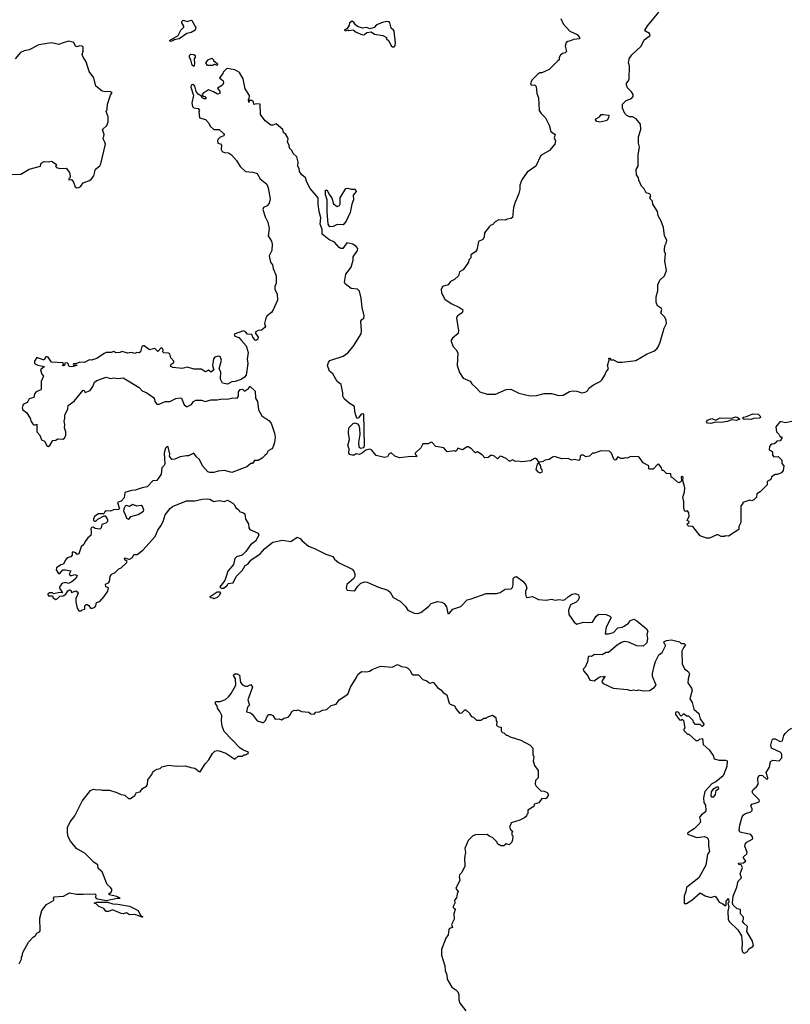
# Model space of a CAD drawing. Extents: x 1985742 to 2252716, y 78271 to 266492.
# Tile 18 of 250: x 2041724 to 2049030, y 139287 to 148625. Entities that reach past the tile are written whole.
import ezdxf

# ---------------------------------------------------------------- set-up
doc = ezdxf.new("R2010")
doc.units = 0

msp = doc.modelspace()

# ---------------------------------------------------------------- linework, layer by layer
at = {"layer": '0CON10XD'}
for points in [[(2046565, 145058.8), (2046625, 145061.2), (2046695, 145081.2), (2046765, 145078.8), (2046835, 145060), (2046875, 145063.3), (2046935, 145098.8), (2046965, 145106.2), (2047005, 145103.3), (2047055, 145086.2), (2047085, 145090.8), (2047106.7, 145105), (2047120.7, 145129.3), (2047165, 145163.3), (2047225.8, 145194.2), (2047245, 145212.5), (2047272.5, 145255), (2047283.3, 145285), (2047307, 145313), (2047295.8, 145345.8), (2047312.5, 145395), (2047310, 145415), (2047320, 145415), (2047328.3, 145398.3), (2047355, 145397.5), (2047395, 145377.5), (2047435, 145376.7), (2047565, 145393.3), (2047673.9, 145456.1), (2047735, 145482.5), (2047765.9, 145504.1), (2047778.3, 145521.7), (2047796.7, 145565), (2047835, 145700), (2047856.7, 145745), (2047852.5, 145775), (2047840, 145805), (2047803, 145843), (2047812.5, 145875), (2047807.5, 145885), (2047770.9, 145910.9), (2047758.6, 145945), (2047758.8, 145995), (2047773.1, 146055), (2047775, 146110), (2047793.9, 146156.1), (2047837.5, 146195), (2047857.5, 146245), (2047840, 146335), (2047846.2, 146405), (2047836.7, 146425), (2047836.1, 146443.9), (2047840, 146480), (2047853.9, 146506.1), (2047858.8, 146535), (2047836.7, 146575), (2047826.2, 146655), (2047806.7, 146715), (2047777.5, 146765), (2047770, 146805), (2047727.5, 146875), (2047722.5, 146905), (2047700, 146925), (2047697.5, 146935), (2047708.3, 146951.7), (2047705, 146962.5), (2047695, 146973.3), (2047665, 146982.5), (2047645, 147020), (2047620, 147045), (2047593, 147103), (2047590, 147125), (2047572.5, 147155), (2047567.5, 147205), (2047587, 147237), (2047587, 147343), (2047598.8, 147415), (2047590, 147455), (2047590, 147515), (2047612.5, 147585), (2047610, 147635), (2047570, 147685), (2047535, 147702.5), (2047505, 147702.5), (2047480, 147715), (2047460, 147735), (2047440, 147785), (2047440, 147825), (2047475, 147857.5), (2047525, 147877.5), (2047540, 147895), (2047540, 147915), (2047525, 147940), (2047485, 147980), (2047477.5, 148005), (2047478.3, 148021.7), (2047497.5, 148045), (2047502.5, 148065), (2047506.7, 148185), (2047497.5, 148215), (2047502.5, 148255), (2047527, 148293), (2047615, 148373.3), (2047645.8, 148435), (2047700, 148475), (2047695.5, 148495.5), (2047657.5, 148515), (2047650, 148525), (2047680.7, 148569.3), (2047782.5, 148695)], [(2043155, 148418.8), (2043145, 148427.5), (2043226.4, 148473.6), (2043250, 148525), (2043280, 148555), (2043280, 148565), (2043260, 148595), (2043261.7, 148608.3), (2043275, 148620), (2043315, 148607.5), (2043345, 148620), (2043355, 148617.5), (2043395, 148550), (2043386, 148525), (2043350, 148505), (2043307, 148493), (2043236.7, 148445), (2043186.8, 148433.2), (2043175, 148424.4), (2043155, 148418.8)], [(2045275, 148367.5), (2045285, 148380), (2045287.5, 148405), (2045273.3, 148515), (2045267.1, 148527.1), (2045244.2, 148544.2), (2045233.8, 148595), (2045225.8, 148605.8), (2045205, 148607.5), (2045165, 148597.5), (2045107.5, 148575), (2045085, 148552.5), (2045045, 148537.5), (2045015, 148551.2), (2044975, 148546.2), (2044925, 148560), (2044906.7, 148575), (2044895, 148596.7), (2044875, 148610), (2044850, 148595), (2044847, 148573), (2044828.3, 148541.7), (2044800, 148525), (2044815, 148520), (2044835, 148530), (2044845, 148523.3), (2044885, 148530), (2044915, 148507.5), (2044975, 148482.5), (2044992.5, 148485), (2045015, 148502.5), (2045055, 148510), (2045087.7, 148487.7), (2045166.4, 148476.4), (2045200, 148455), (2045200, 148445), (2045223, 148423), (2045247, 148377), (2045258.3, 148368.3), (2045275, 148367.5)], [(2046853.3, 148635), (2046877.5, 148585), (2046940, 148515), (2047010, 148485), (2047032.5, 148455), (2047030, 148445), (2046975, 148437.5), (2046946.4, 148423.6), (2046920.5, 148419.5), (2046905, 148407.5), (2046896.7, 148375), (2046907, 148323), (2046895, 148310), (2046870, 148305), (2046850.7, 148289.3), (2046837.5, 148265), (2046837.5, 148245), (2046826, 148234), (2046745, 148152.5), (2046675, 148120), (2046655, 148120), (2046635, 148108.8), (2046583.3, 148055), (2046567.5, 148025), (2046573, 148003), (2046605, 148007.5), (2046621.7, 147991.7), (2046627.5, 147925), (2046642.5, 147885), (2046650, 147765), (2046667.5, 147735), (2046707.5, 147695), (2046743.6, 147623.6), (2046760, 147565), (2046800, 147535), (2046792.5, 147505), (2046802.5, 147475), (2046797.5, 147445), (2046746.4, 147383.6), (2046663.6, 147336.4), (2046616.7, 147235), (2046535, 147177.5), (2046483.9, 147106.1), (2046466.7, 147055), (2046466.7, 147015), (2046456.7, 146975), (2046417.5, 146885), (2046406.7, 146845), (2046395, 146750), (2046381.7, 146738.3), (2046345, 146732.5), (2046325, 146722.5), (2046265, 146727.5), (2046230.7, 146709.3), (2046205, 146680), (2046190, 146675), (2046175, 146660), (2046130, 146605), (2046126.4, 146563.6), (2046115, 146540), (2046075, 146522.5), (2046067, 146487), (2046058.8, 146441.2), (2046046.4, 146423.6), (2046000, 146395), (2046000, 146365), (2045983, 146347), (2045977.5, 146325), (2045927.1, 146252.9), (2045893.8, 146235), (2045883.8, 146195), (2045845, 146160), (2045808.3, 146141.7), (2045785, 146110), (2045733.3, 146095), (2045720, 146065), (2045722, 146035), (2045753.3, 145975), (2045815, 145932.9), (2045895, 145895.8), (2045923.3, 145875), (2045926.7, 145865), (2045918.8, 145845), (2045876, 145815), (2045864.5, 145795.5), (2045883.3, 145675), (2045879.7, 145650.3), (2045826.2, 145605), (2045813.8, 145585), (2045813.6, 145573.6), (2045832.5, 145525), (2045862.5, 145495), (2045877.5, 145465), (2045872.5, 145345), (2045895, 145280), (2045927.5, 145225), (2045995, 145196.7), (2046010.5, 145170.5), (2046052.5, 145135), (2046085, 145096.7), (2046155, 145073.3), (2046235, 145073.3), (2046335, 145116.7), (2046380.7, 145119.3), (2046455, 145084), (2046565, 145058.8)], [(2042265, 147030.8), (2042285, 147033.6), (2042302.9, 147045), (2042325, 147076.2), (2042385, 147100), (2042404.4, 147115), (2042425.6, 147145), (2042443.1, 147206.9), (2042482.1, 147237.9), (2042493.2, 147256.8), (2042536.2, 147445), (2042532, 147465), (2042513.8, 147495), (2042523.8, 147535), (2042510, 147585), (2042548.8, 147621.2), (2042561.2, 147655), (2042563.3, 147705), (2042542.5, 147755), (2042552.5, 147775), (2042556.7, 147825), (2042585, 147910), (2042600, 147935), (2042575, 147943.8), (2042535, 147941.1), (2042507, 147947), (2042445.9, 147995.9), (2042428, 148075), (2042383, 148133), (2042352.5, 148225), (2042322, 148275), (2042316.2, 148295), (2042324, 148325), (2042324.1, 148364.1), (2042316.7, 148375), (2042295, 148378), (2042265, 148367.5), (2042254, 148374), (2042237.3, 148407.3), (2042185, 148421.2), (2042125, 148403.8), (2042095, 148390), (2042026.1, 148406.1), (2041905, 148386.9), (2041815, 148338.8), (2041765, 148330), (2041732.5, 148315), (2041681.9, 148255)], [(2043375, 148180), (2043360, 148195), (2043346.7, 148245), (2043334.2, 148265), (2043334.3, 148285), (2043345, 148297.1), (2043375.6, 148295.6), (2043388.8, 148285), (2043386.2, 148265), (2043377, 148253), (2043382.5, 148205), (2043375, 148180)], [(2043595, 148190), (2043575, 148200), (2043565, 148200), (2043555, 148190), (2043505, 148190), (2043490, 148215), (2043510, 148245), (2043545, 148260), (2043560, 148245), (2043561.7, 148231.7), (2043575, 148230), (2043600, 148205), (2043595, 148190)], [(2048885, 144610), (2048877, 144603), (2048855, 144600), (2048841.7, 144588.3), (2048833, 144577), (2048830, 144545), (2048845, 144540), (2048860, 144525), (2048860, 144495), (2048875, 144480), (2048915, 144482.5), (2048948.3, 144448.3), (2048950, 144415), (2048970, 144395), (2048961.7, 144348.3), (2048945, 144327.5), (2048905, 144310), (2048885, 144310), (2048851.7, 144288.3), (2048850, 144275), (2048838.3, 144261.7), (2048810, 144245), (2048810, 144215), (2048743, 144147), (2048711.7, 144128.3), (2048710, 144095), (2048685, 144070), (2048665, 144063.3), (2048645, 144066.7), (2048580, 144045), (2048580, 144035), (2048562.5, 144015), (2048560, 143855), (2048543, 143817), (2048541.7, 143788.3), (2048445, 143727.5), (2048415, 143730), (2048405, 143722.5), (2048375, 143722.5), (2048345, 143740), (2048335, 143740), (2048265, 143707.5), (2048235, 143707.5), (2048175, 143730), (2048105, 143817.5), (2048062.5, 143822.5), (2048052.5, 143845), (2048070, 143855), (2048070, 143865), (2048052.5, 143875), (2048072.5, 143915), (2048069.3, 143949.3), (2048055, 143967.5), (2048035, 143960), (2048027, 143967), (2048019.2, 143995), (2048022, 144055), (2048011.2, 144095), (2048027.1, 144145), (2048030.5, 144185), (2048010, 144255), (2048015, 144286), (2048005, 144293.8), (2047994.3, 144285.7), (2048000, 144255), (2047993.8, 144245), (2047975, 144233.8), (2047959.3, 144239.3), (2047915, 144280), (2047900, 144285), (2047898.3, 144318.3), (2047855, 144320), (2047828.3, 144348.3), (2047815, 144350), (2047810, 144375), (2047785, 144410), (2047770, 144405), (2047728.3, 144361.7), (2047698.3, 144361.7), (2047690, 144365), (2047690, 144395), (2047635, 144422.5), (2047597.5, 144475), (2047585, 144482.5), (2047555, 144477.5), (2047515, 144483.3), (2047485, 144467.5), (2047465, 144470), (2047445, 144462.5), (2047423, 144463), (2047395, 144477.5), (2047375, 144450), (2047365, 144447.5), (2047356.4, 144456.4), (2047336, 144515), (2047315, 144534.2), (2047233.6, 144536.4), (2047175, 144512.5), (2047155, 144513.3), (2047125, 144486.7), (2047108.3, 144481.7), (2047095, 144480), (2047065, 144494), (2047046.1, 144493.9), (2047038.8, 144485), (2047035.8, 144455), (2047025, 144444.3), (2046985, 144452.5), (2046955, 144446.7), (2046925, 144463.3), (2046865, 144461.2), (2046795, 144480.8), (2046775, 144476.2), (2046745, 144452.5), (2046705, 144447.5), (2046685, 144433.3), (2046657.5, 144427.5), (2046645, 144430), (2046630, 144455), (2046615, 144463.3), (2046605, 144463.3), (2046567.9, 144442.1), (2046485, 144430.8), (2046455, 144437.5), (2046425, 144434), (2046395, 144450), (2046375, 144436.7), (2046365, 144436.7), (2046335, 144463.3), (2046285, 144486), (2046275, 144483.3), (2046255, 144460), (2046225, 144484), (2046195, 144493.3), (2046165, 144473.3), (2046135, 144468.8), (2046107.9, 144497.9), (2046065, 144527.5), (2046045, 144517.5), (2046033.3, 144525), (2046006.2, 144555), (2045975, 144573.8), (2045965, 144573.3), (2045923, 144547), (2045875, 144560), (2045870, 144545), (2045855, 144530), (2045845, 144537.5), (2045777, 144527), (2045743.6, 144563.6), (2045668.3, 144578.3), (2045635.9, 144615.9), (2045625, 144618.8), (2045596.4, 144603.6), (2045545, 144602.5), (2045526.7, 144565), (2045472.5, 144515), (2045473, 144503), (2045490, 144485), (2045485, 144480), (2045435, 144482.5), (2045325, 144469.2), (2045280, 144485), (2045245, 144515.8), (2045224.4, 144505.6), (2045210.5, 144479.5), (2045182.7, 144472.7), (2045105, 144491.2), (2045060, 144545), (2045045, 144551.2), (2045005, 144542), (2044975, 144516.2), (2044945, 144502.5), (2044915, 144508.8), (2044894.3, 144495.7), (2044875, 144495.6), (2044855, 144501.9), (2044845.6, 144515), (2044847.5, 144555), (2044835.8, 144585), (2044850.6, 144645), (2044842.5, 144705), (2044845.7, 144754.3), (2044885, 144796), (2044905, 144800), (2044925, 144792), (2044939.2, 144775), (2044946.8, 144746.8), (2044949.3, 144690.7), (2044934.5, 144615), (2044939.2, 144575), (2044955, 144560), (2044985, 144568.8), (2044992.5, 144585), (2044985, 144883.3), (2044975, 144888.2), (2044961.2, 144885), (2044935, 144850), (2044921.7, 144841.7), (2044900, 144905), (2044897.1, 144955), (2044847, 144987), (2044798.6, 145028.6), (2044788, 145055), (2044787.5, 145085), (2044770.6, 145165), (2044734.7, 145194.7), (2044691.1, 145265), (2044661.1, 145291.1), (2044641.9, 145345), (2044651.5, 145375), (2044665, 145391.5), (2044790.6, 145435), (2044834.4, 145465), (2044884.2, 145525), (2044960.9, 145645), (2044965.4, 145675), (2044958.1, 145765), (2044968.3, 145781.7), (2044986.5, 145795), (2044988.5, 145815), (2044970.3, 145895), (2044962.2, 145985), (2044945, 146050), (2044925, 146070.8), (2044865, 146074.4), (2044809.7, 146119.7), (2044804.3, 146134.3), (2044817, 146213), (2044865, 146276.7), (2044885.7, 146345), (2044885.8, 146375), (2044926.4, 146435), (2044929.4, 146455), (2044915, 146474), (2044881.2, 146495), (2044825, 146507.5), (2044786.2, 146453.8), (2044770, 146455), (2044752.5, 146465), (2044710, 146515), (2044655, 146540), (2044591.2, 146591.2), (2044591.9, 146635), (2044573.8, 146685), (2044578.9, 146745), (2044563.5, 146805), (2044554.4, 146875), (2044554.2, 146935), (2044477.3, 147025), (2044446.5, 147085), (2044435, 147123.8), (2044397.5, 147155), (2044376.2, 147185), (2044374, 147215), (2044361.2, 147235), (2044363.6, 147273.6), (2044351.2, 147325), (2044318, 147355), (2044303.3, 147385), (2044281.2, 147405), (2044278.8, 147435), (2044262.5, 147465), (2044270, 147495), (2044266.7, 147505), (2044246.2, 147536.2), (2044223.8, 147555), (2044217.5, 147585), (2044155, 147637.5), (2044124.1, 147625.9), (2044105, 147625.8), (2044051.4, 147665), (2044007.5, 147725), (2044003, 147823), (2043965, 147827.5), (2043945, 147820), (2043940, 147845), (2043925, 147860), (2043901.7, 147858.3), (2043895, 147840), (2043892.5, 147865), (2043900, 147875), (2043902.5, 147905), (2043860.6, 147970.6), (2043843.3, 148065), (2043806.7, 148125), (2043765, 148148.8), (2043695, 148162.5), (2043685, 148157.5), (2043651.7, 148128.3), (2043650, 148115), (2043617.5, 148075), (2043653.3, 148045), (2043657.5, 148025), (2043646.7, 148005), (2043600, 147975), (2043622.5, 147945), (2043620, 147925), (2043598.3, 147918.3), (2043561.7, 147941.7), (2043515, 147960), (2043495, 147947.5), (2043465, 147932.5), (2043452.5, 147915), (2043460, 147900), (2043480, 147895), (2043490, 147885), (2043490, 147875), (2043473, 147873), (2043453.6, 147883.6), (2043448.3, 147898.3), (2043415, 147917.5), (2043398, 147945), (2043383, 147993), (2043365, 148010), (2043350, 148005), (2043347.5, 147985), (2043371.2, 147905), (2043354.5, 147835), (2043363, 147803), (2043375, 147790), (2043415, 147782.5), (2043430, 147765), (2043422.5, 147755), (2043430, 147695), (2043485, 147677.5), (2043516.7, 147645), (2043530, 147615), (2043565, 147582.5), (2043615, 147582.5), (2043656.7, 147545), (2043662.5, 147535), (2043660, 147525), (2043625, 147510), (2043602.7, 147487.3), (2043598.8, 147475), (2043602.5, 147455), (2043626.1, 147446.1), (2043636.7, 147435), (2043632.5, 147395), (2043643.3, 147375), (2043665, 147365.7), (2043702.1, 147362.1), (2043731.8, 147341.8), (2043780.4, 147290.4), (2043815, 147231.2), (2043865, 147186), (2043935, 147180), (2043976.2, 147166.2), (2044002.9, 147115), (2044067.5, 147065), (2044080.3, 147030.3), (2044098.9, 146925), (2044088.6, 146885), (2044069.5, 146860.5), (2044035.8, 146844.2), (2044029.2, 146825), (2044050.5, 146755), (2044076.2, 146705), (2044088.8, 146645), (2044080.8, 146575), (2044109.6, 146525), (2044118, 146495), (2044113.8, 146435), (2044088.1, 146385), (2044101.8, 146325), (2044121.1, 146301.1), (2044128.2, 146265), (2044156.7, 146195), (2044153.8, 146125), (2044143.3, 146095), (2044143.8, 146065), (2044163.5, 146025), (2044167.9, 145965), (2044128.2, 145871.8), (2044110.8, 145849.2), (2044069.2, 145815), (2044056.2, 145795), (2044043.3, 145745), (2044053.3, 145715), (2044046.7, 145705), (2044015, 145680), (2043983.9, 145676.1), (2043962.5, 145665), (2043957.5, 145655), (2043984, 145615), (2043980, 145595), (2043965, 145583.8), (2043955, 145586), (2043934.5, 145614.5), (2043925, 145640), (2043885, 145642), (2043865, 145663.8), (2043845, 145673.3), (2043758.3, 145641.7), (2043763.8, 145625), (2043800.3, 145610.3), (2043824.6, 145584.6), (2043870.8, 145530.8), (2043889.6, 145469.6), (2043881.2, 145405), (2043887.7, 145365), (2043872.5, 145255), (2043856.3, 145233.7), (2043825, 145212.5), (2043766, 145194), (2043735, 145190.8), (2043695, 145168.5), (2043645, 145177.5), (2043626.3, 145216.3), (2043631.8, 145285), (2043614.3, 145315), (2043637.7, 145395), (2043625, 145430.5), (2043605, 145433.6), (2043575, 145425.6), (2043562, 145408), (2043552.9, 145345), (2043563.3, 145305), (2043535, 145282.5), (2043515, 145302.5), (2043485, 145286.7), (2043445, 145309.4), (2043375, 145310.6), (2043315, 145329.2), (2043265, 145315.8), (2043175, 145326.7), (2043157.5, 145335), (2043152.5, 145345), (2043160.7, 145359.3), (2043186.2, 145373.8), (2043186, 145385), (2043158.1, 145418.1), (2043146.7, 145455), (2043135, 145461.2), (2043090, 145465), (2043080, 145475), (2043082.5, 145495), (2043077.5, 145505), (2043065, 145512.5), (2043035, 145477.5), (2043019.3, 145489.3)], [(2047225, 147654.2), (2047195, 147658.8), (2047184, 147675), (2047186.7, 147685), (2047220, 147705), (2047237.5, 147725), (2047257.3, 147727.3), (2047308.3, 147718.3), (2047307.5, 147695), (2047295, 147673.3), (2047280, 147665), (2047225, 147654.2)], [(2041645, 147155.6), (2041735, 147161.2), (2041813, 147207), (2041920, 147235), (2041927.5, 147265), (2041955, 147281.2), (2041995, 147276), (2042025, 147283.3), (2042070, 147255), (2042072.5, 147245), (2042062.5, 147235), (2042072.3, 147222.3), (2042105, 147214), (2042165, 147216.7), (2042195, 147176.7), (2042202.5, 147145), (2042201.7, 147128.3), (2042190, 147115), (2042190, 147105), (2042215, 147110), (2042234.3, 147084.3), (2042249.9, 147039.9), (2042265, 147030.8)], [(2044665, 146661.2), (2044648.9, 146685), (2044638.6, 146801.4), (2044637.5, 146915), (2044624.3, 146965), (2044623, 147007), (2044635, 147006.9), (2044645, 146995.7), (2044656.8, 146966.8), (2044684, 146935), (2044698.8, 146878.8), (2044735, 146854.2), (2044755, 146863.8), (2044761.2, 146875), (2044762, 146935), (2044817.3, 147022.7), (2044835, 147027.5), (2044865, 147018.9), (2044905, 147016.9), (2044914, 146995), (2044885, 146960), (2044887.6, 146915), (2044872.5, 146875), (2044856.5, 146795), (2044819.6, 146715), (2044789.2, 146680.8), (2044735, 146681.3), (2044695, 146664.7), (2044665, 146661.2)], [(2043019.3, 145489.3), (2043005, 145506.7), (2042955, 145493.8), (2042905, 145533.3), (2042895, 145533.3), (2042882.5, 145525), (2042868.8, 145475), (2042855, 145466.7), (2042835, 145470), (2042815, 145460), (2042785, 145470), (2042745, 145463.8), (2042695, 145476.7), (2042673, 145467), (2042635, 145466.7), (2042615, 145477.5), (2042591.7, 145468.3), (2042545, 145467.5), (2042525, 145460), (2042455, 145412), (2042405, 145396.7), (2042385, 145397.5), (2042335, 145372.5), (2042293.9, 145376.1), (2042255, 145360), (2042235, 145360), (2042230, 145355), (2042235, 145350), (2042265, 145350), (2042270, 145345), (2042217.1, 145332.9), (2042195, 145336.7), (2042186.7, 145345), (2042187.5, 145357.5), (2042175, 145370), (2042151.7, 145368.3), (2042147.5, 145345), (2042135, 145343.3), (2042130, 145345), (2042140, 145355), (2042135, 145370), (2042025, 145377.5), (2041995, 145423.8), (2041985, 145428), (2041972.5, 145427.5), (2041955, 145400), (2041945, 145397.5), (2041885, 145422.5), (2041865, 145387.5), (2041864.4, 145364.4), (2041895, 145348.8), (2041960, 145335), (2041922.5, 145305), (2041934.1, 145264.1), (2041950, 145245), (2041928, 145195), (2041928.6, 145121.4), (2041925, 145113.8), (2041878.8, 145095), (2041864.1, 145075.9), (2041856.9, 145043.1), (2041815, 145030), (2041800, 145005), (2041795, 144993.8), (2041756.7, 144975), (2041747.5, 144945), (2041752.5, 144925), (2041788.3, 144898.3), (2041824.2, 144844.2), (2041834, 144814), (2041852.5, 144785), (2041865, 144780), (2041885, 144790), (2041886.7, 144715), (2041915.7, 144685.7), (2041931.2, 144641.2), (2041957.8, 144627.8), (2041985, 144580), (2041995, 144577.5), (2042010, 144585), (2042037.5, 144632.5), (2042065, 144637.5), (2042080.7, 144649.3), (2042133, 144647), (2042150, 144655), (2042160, 144685), (2042161.2, 144715), (2042150, 144755), (2042152.5, 144785), (2042143.8, 144815), (2042153, 144847), (2042152.5, 144875), (2042180, 144935), (2042183.8, 144965), (2042241.7, 145008.3), (2042325, 145110), (2042335, 145107.5), (2042345, 145090), (2042391.7, 145108.3), (2042416.2, 145145), (2042433.9, 145186.1), (2042455, 145203.3), (2042545, 145233.8), (2042585, 145221.2), (2042615, 145228.8), (2042655, 145220.8), (2042705, 145228), (2042856.1, 145136.1), (2042885, 145104.3), (2042930, 145085), (2042990.8, 145040.8), (2043001.2, 145025), (2043003.8, 145005), (2043025, 144977.5), (2043045, 144977.5), (2043103, 145003), (2043146.1, 145003.9), (2043205, 145033.3), (2043245, 145040), (2043257.5, 145035), (2043282.3, 144972.3), (2043305, 144957.5), (2043315, 144957.5), (2043352.5, 144975), (2043372.5, 145005), (2043395, 145018), (2043446.1, 145016.1), (2043485, 145003.3), (2043535, 145019.4), (2043595, 145018.1), (2043645, 145029.4), (2043695, 145025.8), (2043745, 145037.5), (2043785, 145036.7), (2043798.8, 145055), (2043796.7, 145095), (2043815, 145116.7), (2043835, 145120), (2043855, 145102.5), (2043893, 145127), (2043905, 145150), (2043955, 145102.5), (2043960.8, 145035), (2043977.1, 145005), (2043987.8, 144925), (2044018.8, 144868.8), (2044084.3, 144825), (2044107.9, 144797.9), (2044138.5, 144705), (2044145.5, 144665.5), (2044140.6, 144615), (2044125, 144568.8), (2044113.8, 144555), (2044078.8, 144535), (2044065, 144503.3), (2044047, 144493), (2044022.5, 144465), (2043985, 144443.3), (2043950, 144445), (2043930, 144415), (2043913.9, 144416.1), (2043876.8, 144383.2), (2043735, 144330.8), (2043665, 144349.5), (2043605.7, 144344.3), (2043565, 144330), (2043525, 144330.8), (2043507.3, 144337.3), (2043456, 144395), (2043428.8, 144455), (2043399.2, 144479.2), (2043375, 144512.5), (2043325, 144487.5), (2043305, 144490), (2043245, 144480), (2043195, 144456.2), (2043167.5, 144455), (2043142.5, 144485), (2043146.7, 144505), (2043130, 144575), (2043123, 144577), (2043105, 144560), (2043093.3, 144515), (2043100, 144415), (2043092.3, 144397.7), (2043070, 144375), (2043065.9, 144314.1), (2043022.5, 144255), (2042985, 144250), (2042931.2, 144195), (2042885, 144186), (2042817.6, 144162.4), (2042785, 144160.8), (2042720.7, 144139.3), (2042715, 144090), (2042685, 144060), (2042650, 144045), (2042667.5, 143995), (2042665, 143980), (2042613.6, 143976.4), (2042585, 143963.3), (2042543.6, 143966.4), (2042531.7, 143958.3), (2042521.7, 143938.3), (2042470.7, 143939.3), (2042435, 143917.5), (2042422.5, 143895), (2042423.3, 143875), (2042435, 143867.5), (2042445, 143867.5), (2042463, 143887), (2042525, 143920), (2042535, 143920), (2042557.5, 143885), (2042557.5, 143865), (2042540.7, 143849.3), (2042503.9, 143836.1), (2042496.7, 143805), (2042485, 143793.3), (2042438.3, 143798.3), (2042421.7, 143811.7), (2042405, 143807.5), (2042397.5, 143795), (2042402.5, 143765), (2042397, 143733), (2042370.7, 143709.3), (2042343.9, 143676.1), (2042331.2, 143648.8), (2042307.5, 143625), (2042285, 143560), (2042265, 143552.5), (2042257, 143567), (2042236.4, 143576.4), (2042220, 143575), (2042222.5, 143545), (2042209.3, 143530.7), (2042175, 143520), (2042153.9, 143496.1), (2042138.8, 143461.2), (2042112.5, 143455), (2042073.8, 143425), (2042068.3, 143408.3), (2042093, 143373), (2042105, 143372.5), (2042133, 143407), (2042155, 143407.5), (2042207.5, 143397.5), (2042192.5, 143365), (2042205, 143350), (2042245, 143363.3), (2042267.5, 143355), (2042256.4, 143323.6), (2042217, 143293), (2042185, 143276.7), (2042155, 143287.5), (2042123.6, 143276.4), (2042107, 143253), (2042100, 143245), (2042102.5, 143235), (2042130, 143190), (2042105, 143192.5), (2042045, 143180), (2042035, 143190), (2042005, 143190), (2041990, 143175), (2041995, 143160), (2042035, 143160), (2042041.7, 143141.7), (2042065, 143127.5), (2042078.3, 143131.7), (2042103, 143157), (2042135, 143160), (2042160, 143175), (2042180.7, 143209.3), (2042195, 143217.5), (2042210, 143215), (2042215, 143192.5), (2042255, 143207.5), (2042269.3, 143199.3), (2042277.5, 143185), (2042257.5, 143135), (2042257.5, 143105), (2042268.8, 143045), (2042285, 143020), (2042305, 143017.5), (2042315, 143027.5), (2042340, 143035), (2042340, 143065), (2042355, 143080), (2042365, 143080), (2042379.3, 143069.3), (2042393.8, 143043.8), (2042415, 143042.5), (2042435, 143052.5), (2042446.7, 143065), (2042451.7, 143098.3), (2042485, 143106.7), (2042525, 143153.3), (2042558, 143205), (2042565.8, 143235.8), (2042541.2, 143245), (2042537.5, 143272.5), (2042567.1, 143282.9), (2042575, 143297.5), (2042582, 143345), (2042591.2, 143358.8), (2042600.8, 143369.2), (2042625, 143377.5), (2042662.3, 143417.7), (2042685, 143427.5), (2042737.5, 143475), (2042742.5, 143485), (2042720.7, 143500.7), (2042717.5, 143515), (2042725, 143522.5), (2042755, 143507.5), (2042765, 143510), (2042792.5, 143525), (2042807, 143553), (2042836.7, 143553.3), (2042891.2, 143595), (2043008.8, 143725), (2043035, 143782.5), (2043062.5, 143825), (2043082.9, 143865), (2043101.7, 143928.3), (2043150.3, 143989.7), (2043173.1, 144006.9), (2043305, 144061.4), (2043385, 144062.2), (2043455, 144076.9), (2043505, 144080), (2043526.7, 144076.7), (2043565, 144056.2), (2043615, 144064.4), (2043665, 144056), (2043695, 144066.7), (2043745, 144038.8), (2043759.2, 144025), (2043774, 143995), (2043799.4, 143979.4), (2043809.1, 143959.1), (2043846.8, 143946.8), (2043857, 143937), (2043865, 143887.5), (2043892, 143845), (2043896.2, 143805), (2043905, 143790), (2043985, 143755.8), (2043990.9, 143735), (2043960.2, 143679.8), (2043912, 143645), (2043867.5, 143582.5), (2043832.5, 143545), (2043780.5, 143529.5), (2043764.2, 143515.8), (2043751.7, 143458.3), (2043697.5, 143395), (2043682.5, 143345), (2043670, 143305), (2043622.5, 143245), (2043633, 143233), (2043656.1, 143233.9), (2043687.5, 143255), (2043701.7, 143278.3), (2043746.2, 143285), (2043775.9, 143344.1), (2043835, 143403.8), (2043861.4, 143448.6), (2043890, 143465), (2043915, 143497.5), (2044005, 143558.8), (2044048.8, 143611.2), (2044125, 143671.2), (2044215, 143690), (2044295, 143677.5), (2044355, 143715.6), (2044384, 143705), (2044402, 143682), (2044461.5, 143631.5), (2044519.9, 143609.9), (2044627.5, 143555), (2044691.4, 143535), (2044709.5, 143509.5), (2044745, 143477.8), (2044875.2, 143415.2), (2044891.1, 143395), (2044899.7, 143369.7), (2044900, 143345), (2044891.5, 143325), (2044825, 143268.8), (2044819.2, 143235), (2044830, 143215), (2044895, 143209.2), (2044905.5, 143214.5), (2044928.8, 143251.2), (2044958, 143282), (2044995, 143294.7), (2045019.5, 143289.5), (2045125, 143243), (2045215.2, 143215.2), (2045235.4, 143195), (2045265, 143145.7), (2045330.2, 143110.2), (2045381.1, 143061.1), (2045404, 143025), (2045462.5, 142995), (2045498.3, 142991.7), (2045528.3, 143001.7), (2045600.2, 143059.8), (2045625, 143089.5), (2045685, 143107.3), (2045725, 143100.6), (2045747.2, 143087.2), (2045770.6, 143055), (2045784.3, 142994.3), (2045795, 142993.8), (2045831.2, 143035), (2045905, 143060), (2045965, 143124.2), (2046005, 143133.1), (2046145, 143182), (2046245, 143182.9), (2046278.1, 143191.9), (2046325, 143223.1), (2046385, 143227.5), (2046395, 143238.8), (2046402.5, 143265), (2046403.1, 143325), (2046415, 143338.6), (2046435, 143344.3), (2046495, 143301.2), (2046522.3, 143265), (2046530.5, 143235), (2046520.4, 143205), (2046519.1, 143175), (2046525, 143152.5), (2046535, 143146.2), (2046585, 143154.4), (2046642.7, 143127.3), (2046715, 143118.5), (2046765, 143128.9), (2046805, 143120), (2046835, 143124.7), (2046875, 143118.5), (2046894.5, 143125.5), (2046926, 143155), (2046963.3, 143175), (2046995, 143182.5), (2047020.8, 143170.8), (2047029.4, 143145), (2047019.5, 143120.5), (2046998.6, 143101.4), (2046946.7, 143075), (2046927.5, 143025), (2046930, 142985), (2046980.7, 142910.7), (2047005, 142892.5), (2047065, 142912.5), (2047115, 142906.7), (2047155, 142912.5), (2047190.7, 142969.3), (2047215, 142987.5)], [(2048275, 144794.3), (2048245, 144798.8), (2048236.7, 144815), (2048245, 144826), (2048285, 144841.2), (2048325, 144828), (2048365, 144848.6), (2048475, 144846.2), (2048515, 144858), (2048527.5, 144855), (2048550, 144835), (2048517.7, 144822.3), (2048475, 144830), (2048430, 144815), (2048375, 144806), (2048325, 144806.7), (2048275, 144794.3)], [(2048655, 144832), (2048625, 144836.7), (2048592.7, 144832.7), (2048577.5, 144845), (2048585, 144856.7), (2048615, 144860), (2048675, 144886.9), (2048725, 144883.8), (2048745.7, 144865), (2048746.7, 144853.3), (2048735, 144844.2), (2048685, 144842), (2048655, 144832)], [(2049045, 144813.3), (2048985, 144802), (2048935, 144813.3), (2048893.3, 144765), (2048900, 144715), (2048922.5, 144695), (2048935, 144670), (2048948.3, 144668.3), (2048950, 144655), (2048935, 144630), (2048903, 144627), (2048885, 144610)], [(2046655, 144327.5), (2046675, 144332.5), (2046681.2, 144345), (2046678.8, 144355), (2046668, 144368), (2046660.6, 144400.6), (2046645, 144420), (2046630.9, 144409.1), (2046618.3, 144358.3), (2046637, 144337), (2046655, 144327.5)], [(2042755, 143887.5), (2042765, 143893.3), (2042776.4, 143913.6), (2042847.7, 143932.3), (2042896.4, 143963.6), (2042900, 143975), (2042889.3, 144009.3), (2042875, 144016.7), (2042835, 144011.2), (2042795, 144026.7), (2042765, 144006.7), (2042735, 144017.5), (2042725, 144012.5), (2042710, 143985), (2042706.7, 143965), (2042721.7, 143941.7), (2042735, 143897.5), (2042755, 143887.5)], [(2043565, 143132.5), (2043555, 143140), (2043531.7, 143141.7), (2043530, 143155), (2043595, 143200), (2043618.3, 143198.3), (2043626.7, 143185), (2043615, 143163.3), (2043596.7, 143145), (2043565, 143132.5)], [(2047215, 142987.5), (2047284.1, 142984.1), (2047318.3, 142968.3), (2047332.5, 142955), (2047283.3, 142865), (2047275, 142800), (2047305, 142800), (2047355, 142812.5), (2047395, 142857.5), (2047435, 142863.8), (2047455, 142873.8), (2047495, 142901.2), (2047515, 142926.7), (2047545, 142938), (2047575.7, 142925), (2047666.5, 142846.5), (2047678, 142825), (2047671.2, 142795), (2047676.2, 142755), (2047668.8, 142715), (2047635.9, 142684.1), (2047575.9, 142685.9), (2047495, 142721.2), (2047455, 142728), (2047430.3, 142719.7), (2047387.7, 142692.3), (2047305, 142623.3), (2047285, 142622.5), (2047245, 142601.2), (2047175, 142603.8), (2047145, 142586.7), (2047125, 142590), (2047115, 142582.5), (2047106.2, 142535), (2047083.8, 142485), (2047067.5, 142465), (2047072.5, 142445), (2047110.7, 142400.7), (2047125, 142367.5), (2047135, 142360), (2047170, 142355), (2047219.3, 142390.7), (2047235, 142396.2), (2047257.5, 142392.5), (2047265, 142400), (2047270, 142395), (2047267.5, 142385), (2047245, 142357.5), (2047244.2, 142345), (2047255, 142329.2), (2047350, 142285), (2047485, 142272.5), (2047515, 142263.3), (2047545, 142268), (2047573.8, 142263.8), (2047595, 142270), (2047635, 142260), (2047695, 142263.3), (2047738.8, 142291.2), (2047756.7, 142315), (2047724.2, 142395), (2047724.2, 142425), (2047738, 142495), (2047753.2, 142536.8), (2047785, 142600), (2047816.1, 142623.9), (2047846.7, 142685), (2047847.5, 142695), (2047837.5, 142705), (2047832.5, 142725), (2047855, 142737.5), (2047905, 142742.5), (2047980, 142725), (2047995, 142710), (2048025, 142710), (2048037.5, 142695), (2048020, 142675), (2048002.5, 142635), (2048003.8, 142515), (2048027, 142467), (2048065, 142440), (2048075, 142420), (2048061.2, 142375), (2048060, 142335), (2048093.3, 142285), (2048100, 142265), (2048076.2, 142185), (2048098.3, 142148.3), (2048115, 142086.2), (2048161.2, 142045), (2048175.6, 141995.6), (2048208.8, 141945), (2048207.7, 141932.3), (2048195, 141920), (2048175, 141940), (2048131.7, 141941.7), (2048111.7, 141961.7), (2048108.3, 141978.3), (2048068.3, 142018.3), (2048045, 142020), (2048025, 142040), (2048015, 142040), (2047995, 142020), (2047981.7, 142031.7), (2047972.5, 142055), (2047955, 142060), (2047942.5, 142055), (2047940, 142035), (2047980, 141985), (2047997.5, 141982.5), (2048005, 141990), (2048018.3, 141978.3), (2048030, 141905), (2048020, 141895), (2048020, 141885), (2048055, 141850), (2048068.3, 141848.3), (2048135, 141790), (2048155, 141790), (2048168.3, 141801.7), (2048198.3, 141808.3), (2048202.3, 141752.3), (2048259.3, 141699.3), (2048297.5, 141645), (2048307.5, 141615), (2048355, 141600.8), (2048415, 141602.5), (2048432.5, 141595), (2048429.3, 141540.7), (2048392.5, 141455), (2048323.6, 141396.4), (2048285, 141377.5), (2048220, 141305), (2048206.7, 141245), (2048210.7, 141200.7), (2048227.5, 141175), (2048230, 141125), (2048225, 141112.5), (2048187.5, 141085), (2048168.3, 141061.7), (2048177.5, 141025), (2048172.5, 141005), (2048119.4, 140950.6), (2048057.7, 140912.3), (2048056, 140905), (2048065, 140897.5), (2048145, 140870), (2048215, 140878.8), (2048238.8, 140868.8), (2048251.2, 140855), (2048256, 140835), (2048253.3, 140785), (2048263, 140737), (2048245, 140710), (2048228.8, 140605), (2048163, 140487), (2048046.4, 140393.6), (2048040, 140355), (2048023, 140313), (2048023.8, 140243.8), (2048045, 140244.2), (2048095.8, 140275), (2048175, 140343.8), (2048223.3, 140315), (2048275, 140298.8), (2048315, 140312.9), (2048325.4, 140305.4), (2048354.5, 140254.5), (2048390, 140240), (2048415, 140220), (2048421.7, 140228.3), (2048422.5, 140265), (2048445, 140290), (2048446.2, 140255), (2048437.5, 140245), (2048448, 140215), (2048439.1, 140170.9), (2048441.7, 140091.7), (2048455, 140067.5), (2048533, 139993), (2048566.8, 139936.8), (2048574.2, 139874.2), (2048570, 139805), (2048577.5, 139785), (2048585, 139773.3), (2048595, 139772.5), (2048625, 139787.5), (2048637, 139813), (2048676, 139834), (2048681.2, 139845), (2048671.2, 139885), (2048617.7, 139977.7), (2048623.3, 140025), (2048590, 140055), (2048577.5, 140075), (2048587.5, 140095), (2048585.9, 140114.1), (2048556.7, 140145), (2048557.5, 140185), (2048525, 140193.3), (2048488.3, 140228.3), (2048482.5, 140245), (2048487.7, 140312.3), (2048521.7, 140398.3), (2048534.2, 140455.8), (2048566.7, 140485), (2048555.8, 140525), (2048576.7, 140585), (2048565, 140610), (2048541.7, 140611.7), (2048540, 140625), (2048585, 140630), (2048607.5, 140645), (2048586.7, 140675), (2048586.7, 140685), (2048617.5, 140715), (2048620, 140725), (2048598.8, 140785), (2048602, 140805), (2048618.8, 140825), (2048673.3, 140855), (2048671.2, 140875), (2048655, 140895.7), (2048550.7, 140920.7), (2048546.7, 140936.7), (2048552.5, 140985), (2048574.2, 141065), (2048585, 141083.3), (2048605, 141095.8), (2048655, 141111.2), (2048668, 141125), (2048668, 141145), (2048656.7, 141165), (2048657.5, 141175), (2048666.4, 141183.6), (2048730, 141205), (2048737, 141213), (2048733.3, 141225), (2048689.1, 141269.1), (2048674.2, 141285), (2048667.5, 141305), (2048677.5, 141325), (2048709.8, 141350.2), (2048725.5, 141374.5), (2048722.7, 141432.7), (2048731.2, 141455), (2048745, 141461.2), (2048765, 141456.2), (2048805, 141423.3), (2048816.2, 141423.8), (2048817.5, 141435), (2048800, 141485), (2048831.4, 141535), (2048841.1, 141588.9), (2048865, 141600.6), (2048925, 141596.2), (2048948.8, 141625), (2048950, 141655), (2048940, 141675), (2048853.1, 141715), (2048845.5, 141745), (2048859.2, 141795), (2048867, 141803), (2048885, 141805.7), (2048935, 141780), (2048955, 141784.2), (2048970, 141835), (2048982.2, 141855), (2049015, 141888.8), (2049045, 141906.7)], [(2042585, 140393.3), (2042553.9, 140423.9), (2042504.1, 140544.1), (2042467.5, 140575), (2042465, 140610), (2042430.9, 140630.9), (2042345.8, 140715.8), (2042262.5, 140765), (2042203.9, 140833.9), (2042182.5, 140875), (2042176.7, 140915), (2042177.5, 140965), (2042201.7, 141018.3), (2042246.2, 141075), (2042315, 141212.5), (2042396.4, 141313.6), (2042425, 141326.7), (2042455, 141320), (2042485, 141323.3), (2042505, 141316.7), (2042575, 141316.2), (2042635, 141300), (2042685, 141276.7), (2042721.7, 141271.7), (2042755, 141240), (2042775, 141237.5), (2042813.9, 141266.1), (2042832.5, 141295), (2042865, 141302.5), (2042887, 141333), (2042925.9, 141354.1), (2042935, 141370), (2042938.8, 141415), (2042977.5, 141465), (2042985, 141490), (2043002.5, 141505), (2043025, 141518), (2043055, 141522.5), (2043071.2, 141538.8), (2043135, 141556), (2043215, 141546.2), (2043295, 141547.5), (2043345, 141531.2), (2043385, 141526.7), (2043425, 141493.3), (2043435, 141492.5), (2043481.1, 141568.9), (2043518, 141605), (2043552.5, 141665), (2043575, 141686.7), (2043595, 141693.3), (2043615, 141690), (2043678.8, 141668.8), (2043765, 141612.5), (2043795, 141640), (2043835, 141640), (2043848.3, 141651.7), (2043865, 141652.5), (2043890, 141665), (2043892.5, 141675), (2043885, 141682.5), (2043845, 141697.5), (2043815, 141717.5), (2043662, 141875), (2043643.3, 141925), (2043637.5, 141975), (2043640, 142025), (2043622.5, 142065), (2043600, 142095), (2043597, 142117), (2043580, 142135), (2043580, 142155), (2043585, 142160), (2043625, 142160), (2043673.6, 142176.4), (2043705, 142202.5), (2043730, 142235), (2043773.3, 142315), (2043770, 142375), (2043750, 142405), (2043765, 142420), (2043785, 142422.5), (2043807, 142407), (2043818.3, 142338.3), (2043840, 142315), (2043865, 142302.5), (2043885, 142302.5), (2043915, 142320), (2043930, 142295), (2043887.5, 142175), (2043902.5, 142125), (2043882.5, 142105), (2043875, 142060), (2043911.7, 142051.7), (2043929.3, 142039.3), (2043973.9, 141973.9), (2044025, 141960), (2044035, 141960), (2044053, 141977), (2044068.8, 142015), (2044085, 142033.8), (2044105, 142036.2), (2044122.5, 142025), (2044145, 141992.5), (2044185, 141993.3), (2044205, 141983.3), (2044230.5, 141999.5), (2044268.8, 142011.2), (2044291.2, 142035), (2044305, 142062.5), (2044325, 142076.7), (2044345, 142072.5), (2044365, 142080), (2044395, 142062.5), (2044465, 142057.5), (2044483, 142043), (2044515, 142040), (2044533, 142057), (2044565, 142060), (2044593.6, 142076.4), (2044635, 142083.3), (2044678, 142122), (2044725.5, 142134.5), (2044754.1, 142175.9), (2044835, 142227.5), (2044859.4, 142295), (2044918.6, 142385), (2044930.8, 142415), (2044965, 142442.5), (2045015, 142438.8), (2045040, 142445), (2045065, 142463.3), (2045145, 142492.5), (2045256.1, 142483.9), (2045305, 142508.8), (2045345, 142490), (2045385, 142483.8), (2045402.5, 142475), (2045423.3, 142455), (2045440.5, 142420.5), (2045455, 142412.5), (2045505, 142410), (2045545, 142366.2), (2045583.9, 142353.9), (2045605, 142336.7), (2045615, 142333.8), (2045645, 142342.5), (2045685, 142290), (2045717.7, 142267.7), (2045737.5, 142245), (2045775, 142223.3), (2045795, 142142.5), (2045805, 142132.5), (2045845, 142117.5), (2045865, 142082.5), (2045895, 142047.5), (2045915, 142050), (2045945, 142080), (2045955, 142080), (2045990, 142045), (2045990, 142035), (2046011.7, 142011.7), (2046025, 142010), (2046055, 141980), (2046095, 141980), (2046125, 142000), (2046145, 142000), (2046155, 142010), (2046205, 142030), (2046237, 142007), (2046240, 141975), (2046247.5, 141965), (2046245, 141930), (2046265, 141917.5), (2046290, 141915), (2046288.3, 141878.3), (2046300, 141865), (2046315, 141860), (2046335, 141840), (2046345, 141840), (2046373, 141823), (2046475, 141792.5), (2046563, 141743), (2046590, 141715), (2046587.5, 141655), (2046597.5, 141635), (2046592.5, 141595), (2046605, 141550), (2046640, 141505), (2046640, 141435), (2046615, 141410), (2046610, 141375), (2046620, 141355), (2046665, 141310), (2046695, 141308.8), (2046725, 141296.2), (2046736.4, 141273.6), (2046718.3, 141241.7), (2046705, 141236.7), (2046675, 141240), (2046645, 141197.5), (2046600, 141185), (2046598.3, 141161.7), (2046541.7, 141128.3), (2046540, 141095), (2046531.7, 141088.3), (2046528.3, 141071.7), (2046510, 141055), (2046465, 141033.3), (2046383.6, 141006.4), (2046367.5, 140965), (2046380.7, 140940.7), (2046400, 140925), (2046390, 140915), (2046390, 140895), (2046400, 140885), (2046397.5, 140845), (2046390, 140825), (2046365, 140800), (2046335, 140810), (2046315, 140790), (2046285, 140790), (2046275, 140800), (2046265, 140800), (2046250, 140815), (2046250, 140825), (2046205, 140870), (2046175, 140880), (2046155, 140896.7), (2046045, 140892.5), (2046020, 140885), (2045975, 140840), (2045943.3, 140765), (2045950, 140725), (2045940, 140675), (2045943, 140597), (2045915, 140537.5), (2045893.3, 140515), (2045890, 140495), (2045896.7, 140465), (2045857.5, 140385), (2045880, 140355), (2045870, 140335), (2045866.7, 140295), (2045846.7, 140275), (2045850, 140245), (2045832.5, 140215), (2045835, 140202.5), (2045850, 140195), (2045852.5, 140185), (2045841.2, 140145), (2045842.5, 140095), (2045817.5, 140045), (2045827.5, 140015), (2045800, 140005), (2045792.5, 139995), (2045786.7, 139945), (2045762.5, 139915), (2045722.5, 139805), (2045722.5, 139785), (2045723.6, 139753.6), (2045753, 139653), (2045757, 139607), (2045772.5, 139565), (2045777.5, 139525), (2045820.7, 139450.7), (2045860, 139425), (2045877.5, 139405), (2045886.7, 139375), (2045888.3, 139328.3), (2045898.3, 139298.3), (2045953.3, 139225)], [(2048284.4, 141254.4), (2048305, 141254.5), (2048321.2, 141275), (2048325.8, 141314.2), (2048352.5, 141335), (2048350, 141345), (2048335, 141346.7), (2048295, 141323.3), (2048278.3, 141301.7), (2048276.2, 141265), (2048284.4, 141254.4)], [(2041718.3, 139671.7), (2041740, 139715), (2041740, 139735), (2041747, 139743), (2041753, 139777), (2041807.5, 139875), (2041850, 139925), (2041875, 139940), (2041885, 139960), (2041912.5, 139975), (2041916.7, 139985), (2041913.3, 140105), (2041933.9, 140176.1), (2041977, 140233), (2042045, 140272.5), (2042050, 140285), (2042042.5, 140295), (2042050, 140305), (2042137.9, 140312.1), (2042195, 140343.3), (2042262.3, 140332.3), (2042325, 140330), (2042435, 140335.7), (2042445.7, 140325), (2042441.2, 140305), (2042449.2, 140289.2), (2042545, 140272), (2042646.4, 140293.6), (2042675, 140293.3), (2042645, 140310), (2042572.5, 140325), (2042567.5, 140335), (2042589.7, 140350.3), (2042598, 140365), (2042597.7, 140377.7), (2042585, 140393.3)], [(2042885, 140113.3), (2042815, 140138.8), (2042765.8, 140135.8), (2042735, 140153.8), (2042705, 140146.2), (2042685, 140148.8), (2042605, 140184), (2042565, 140166.7), (2042545, 140167.5), (2042520, 140195), (2042475, 140213.3), (2042448.3, 140238.3), (2042430, 140245), (2042455, 140256), (2042555.8, 140254.2), (2042608.3, 140238.3), (2042655, 140236.7), (2042765.9, 140215.9), (2042846.2, 140175), (2042870, 140130), (2042890, 140115), (2042885, 140113.3)]]:
    msp.add_lwpolyline(points, dxfattribs=at)

doc.saveas('drawing.dxf')
